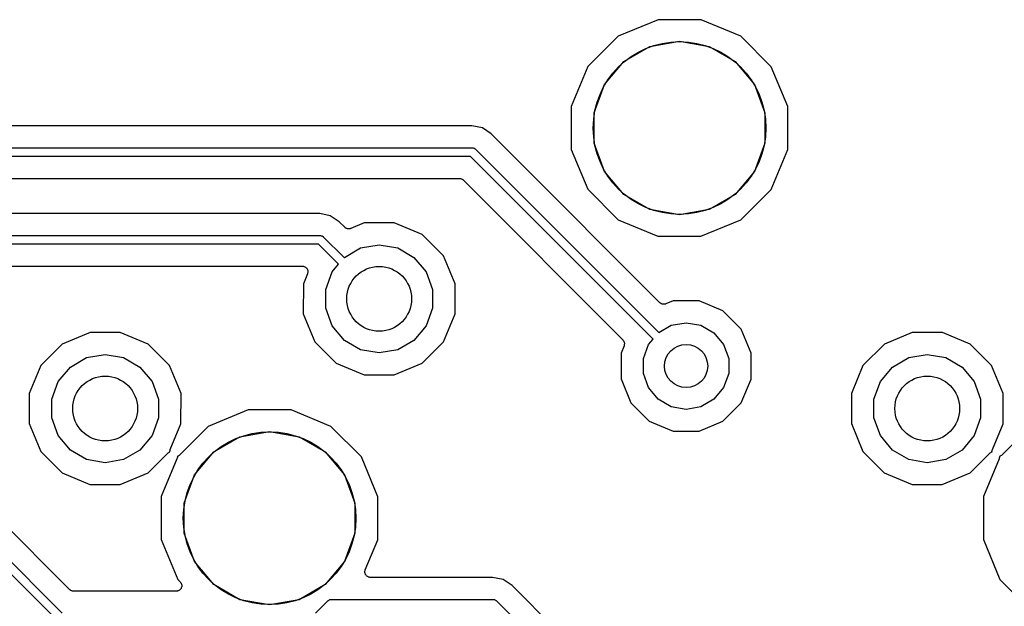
# Model space of a CAD drawing. Extents: x 88 to 361, y -189 to -115.
# Tile 6 of 36: x 128 to 150, y -164 to -150. Entities that reach past the tile are written whole.
import ezdxf

# ---------------------------------------------------------------- set-up
doc = ezdxf.new("R2010")
doc.units = 0
doc.header["$MEASUREMENT"] = 0
doc.layers.add('BLACK', color=7, linetype='CONTINUOUS')

msp = doc.modelspace()

# ---------------------------------------------------------------- linework, layer by layer
at = {"layer": 'Black'}
for p, q in [((142.353, -150.381), (141.431, -150.762)), ((143.351, -150.381), (142.353, -150.381)), ((144.272, -150.764), (143.351, -150.381)), ((141.431, -150.762), (140.725, -151.466)), ((144.977, -151.47), (144.272, -150.764)), ((141.559, -151.351), (142.163, -151.002)), ((142.163, -151.002), (142.85, -150.881)), ((142.85, -150.881), (143.536, -151.002)), ((143.536, -151.002), (144.14, -151.351)), ((140.725, -151.466), (140.342, -152.388)), ((141.111, -151.885), (141.559, -151.351)), ((144.14, -151.351), (144.588, -151.885)), ((145.358, -152.392), (144.977, -151.47)), ((140.872, -152.54), (141.111, -151.885)), ((144.588, -151.885), (144.827, -152.54)), ((140.342, -152.388), (140.341, -153.386)), ((145.357, -153.39), (145.358, -152.392)), ((140.872, -153.238), (140.872, -152.54)), ((144.827, -152.54), (144.827, -153.238)), ((138.036, -152.84), (125.447, -152.84)), ((138.281, -152.888), (138.036, -152.84)), ((138.488, -153.027), (138.281, -152.888)), ((138.962, -153.501), (138.488, -153.027)), ((141.111, -153.893), (140.872, -153.238)), ((144.827, -153.238), (144.588, -153.893)), ((138.008, -153.548), (123.426, -153.548)), ((123.467, -153.348), (138.049, -153.348)), ((142.236, -157.776), (138.008, -153.548)), ((138.049, -153.348), (138.053, -153.349)), ((138.053, -153.349), (138.058, -153.348)), ((138.058, -153.348), (138.07, -153.352)), ((138.07, -153.352), (138.083, -153.354)), ((138.083, -153.354), (138.087, -153.356)), ((138.087, -153.356), (138.091, -153.357)), ((138.091, -153.357), (138.102, -153.365)), ((138.102, -153.365), (138.113, -153.371)), ((138.113, -153.371), (138.116, -153.375)), ((138.116, -153.375), (138.12, -153.377)), ((138.12, -153.377), (142.368, -157.626)), ((142.396, -156.935), (138.962, -153.501)), ((140.341, -153.386), (140.722, -154.308)), ((144.975, -154.311), (145.357, -153.39)), ((141.559, -154.427), (141.111, -153.893)), ((144.588, -153.893), (144.14, -154.427)), ((123.438, -154.056), (137.745, -154.056)), ((137.745, -154.056), (137.75, -154.057)), ((137.75, -154.057), (137.756, -154.056)), ((137.756, -154.056), (137.772, -154.061)), ((137.772, -154.061), (137.788, -154.063)), ((137.788, -154.063), (137.793, -154.066)), ((137.793, -154.066), (137.798, -154.068)), ((137.798, -154.068), (137.812, -154.077)), ((137.812, -154.077), (137.826, -154.085)), ((137.826, -154.085), (137.83, -154.09)), ((137.83, -154.09), (137.834, -154.093)), ((137.834, -154.093), (141.536, -157.795)), ((140.722, -154.308), (141.427, -155.014)), ((142.163, -154.776), (141.559, -154.427)), ((144.14, -154.427), (143.536, -154.776)), ((144.268, -155.016), (144.975, -154.311)), ((134.512, -154.872), (118.218, -154.872)), ((134.756, -154.92), (134.512, -154.872)), ((142.85, -154.897), (142.163, -154.776)), ((143.536, -154.776), (142.85, -154.897)), ((134.964, -155.059), (134.756, -154.92)), ((135.093, -155.188), (134.964, -155.059)), ((135.542, -155.087), (135.231, -155.215)), ((136.241, -155.088), (135.542, -155.087)), ((136.887, -155.356), (136.241, -155.088)), ((141.427, -155.014), (142.349, -155.397)), ((143.346, -155.397), (144.268, -155.016)), ((135.1, -155.193), (135.093, -155.188)), ((135.105, -155.199), (135.1, -155.193)), ((135.117, -155.205), (135.105, -155.199)), ((135.129, -155.213), (135.117, -155.205)), ((135.137, -155.215), (135.129, -155.213)), ((135.144, -155.219), (135.137, -155.215)), ((135.158, -155.221), (135.144, -155.219)), ((135.171, -155.225), (135.158, -155.221)), ((135.18, -155.224), (135.171, -155.225)), ((135.188, -155.225), (135.18, -155.224)), ((135.202, -155.222), (135.188, -155.225)), ((135.215, -155.221), (135.202, -155.222)), ((135.223, -155.217), (135.215, -155.221)), ((135.231, -155.215), (135.223, -155.217)), ((137.381, -155.851), (136.887, -155.356)), ((118.205, -155.38), (134.525, -155.38)), ((134.483, -155.58), (118.247, -155.58)), ((134.949, -156.045), (134.483, -155.58)), ((134.525, -155.38), (134.529, -155.381)), ((134.529, -155.381), (134.533, -155.38)), ((134.533, -155.38), (134.546, -155.384)), ((134.546, -155.384), (134.559, -155.386)), ((134.559, -155.386), (134.563, -155.388)), ((134.563, -155.388), (134.567, -155.389)), ((134.567, -155.389), (134.578, -155.397)), ((134.578, -155.397), (134.589, -155.403)), ((134.589, -155.403), (134.592, -155.407)), ((134.592, -155.407), (134.595, -155.409)), ((134.595, -155.409), (135.078, -155.891)), ((135.461, -155.666), (135.89, -155.591)), ((135.89, -155.591), (136.319, -155.666)), ((142.349, -155.397), (143.346, -155.397)), ((135.084, -155.884), (135.461, -155.666)), ((136.319, -155.666), (136.696, -155.884)), ((134.804, -156.218), (134.949, -156.045)), ((135.078, -155.891), (135.084, -155.884)), ((136.696, -155.884), (136.976, -156.218)), ((137.648, -156.497), (137.381, -155.851)), ((118.619, -156.088), (134.111, -156.088)), ((134.111, -156.088), (134.125, -156.09)), ((134.125, -156.09), (134.139, -156.091)), ((134.228, -156.263), (134.133, -156.494)), ((134.139, -156.091), (134.146, -156.094)), ((134.146, -156.094), (134.154, -156.095)), ((134.154, -156.095), (134.166, -156.102)), ((134.166, -156.102), (134.179, -156.108)), ((134.179, -156.108), (134.185, -156.113)), ((134.185, -156.113), (134.193, -156.117)), ((134.193, -156.117), (134.202, -156.128)), ((134.202, -156.128), (134.212, -156.138)), ((134.212, -156.138), (134.216, -156.145)), ((134.216, -156.145), (134.221, -156.151)), ((134.221, -156.151), (134.226, -156.164)), ((134.226, -156.164), (134.232, -156.177)), ((134.231, -156.25), (134.228, -156.263)), ((134.236, -156.237), (134.231, -156.25)), ((134.232, -156.177), (134.233, -156.185)), ((134.233, -156.185), (134.236, -156.193)), ((134.236, -156.193), (134.236, -156.207)), ((134.236, -156.207), (134.238, -156.22)), ((134.238, -156.22), (134.236, -156.228)), ((134.236, -156.228), (134.236, -156.237)), ((134.655, -156.627), (134.804, -156.218)), ((136.976, -156.218), (137.125, -156.627)), ((134.133, -156.494), (134.132, -157.193)), ((137.647, -157.196), (137.648, -156.497)), ((134.655, -157.063), (134.655, -156.627)), ((137.125, -156.627), (137.125, -157.063)), ((142.403, -156.94), (142.396, -156.935)), ((142.409, -156.946), (142.403, -156.94)), ((142.421, -156.953), (142.409, -156.946)), ((142.432, -156.96), (142.421, -156.953)), ((142.44, -156.963), (142.432, -156.96)), ((142.448, -156.966), (142.44, -156.963)), ((142.462, -156.968), (142.448, -156.966)), ((142.475, -156.972), (142.462, -156.968)), ((142.505, -156.969), (142.492, -156.972)), ((142.519, -156.968), (142.505, -156.969)), ((142.526, -156.965), (142.519, -156.968)), ((142.535, -156.963), (142.526, -156.965)), ((142.703, -156.893), (142.535, -156.963)), ((143.303, -156.894), (142.703, -156.893)), ((143.857, -157.124), (143.303, -156.894)), ((134.132, -157.193), (134.399, -157.839)), ((134.804, -157.472), (134.655, -157.063)), ((137.125, -157.063), (136.976, -157.472)), ((137.379, -157.842), (137.647, -157.196)), ((142.483, -156.971), (142.475, -156.972)), ((142.492, -156.972), (142.483, -156.971)), ((144.281, -157.548), (143.857, -157.124)), ((142.659, -157.458), (143.002, -157.397)), ((143.002, -157.397), (143.345, -157.458)), ((129.192, -157.627), (128.546, -157.894)), ((129.891, -157.628), (129.192, -157.627)), ((130.537, -157.896), (129.891, -157.628)), ((135.084, -157.806), (134.804, -157.472)), ((136.976, -157.472), (136.696, -157.806)), ((142.368, -157.626), (142.659, -157.458)), ((143.345, -157.458), (143.647, -157.632)), ((143.647, -157.632), (143.871, -157.899)), ((144.51, -158.102), (144.281, -157.548)), ((148.242, -157.627), (147.596, -157.894)), ((148.941, -157.628), (148.242, -157.627)), ((149.587, -157.896), (148.941, -157.628)), ((134.399, -157.839), (134.893, -158.334)), ((135.461, -158.024), (135.084, -157.806)), ((136.696, -157.806), (136.319, -158.024)), ((136.884, -158.336), (137.379, -157.842)), ((141.536, -157.795), (141.541, -157.802)), ((141.541, -157.802), (141.547, -157.807)), ((141.547, -157.807), (141.554, -157.82)), ((141.554, -157.82), (141.562, -157.831)), ((141.562, -157.831), (141.564, -157.839)), ((141.564, -157.839), (141.568, -157.847)), ((141.568, -157.847), (141.569, -157.86)), ((141.569, -157.86), (141.573, -157.874)), ((141.573, -157.874), (141.572, -157.882)), ((141.572, -157.882), (141.573, -157.89)), ((142.133, -157.899), (142.236, -157.776)), ((128.546, -157.894), (128.051, -158.388)), ((131.031, -158.391), (130.537, -157.896)), ((135.89, -158.099), (135.461, -158.024)), ((136.319, -158.024), (135.89, -158.099)), ((141.495, -158.1), (141.494, -158.699)), ((141.564, -157.933), (141.495, -158.1)), ((141.566, -157.925), (141.564, -157.933)), ((141.569, -157.918), (141.566, -157.925)), ((141.57, -157.904), (141.569, -157.918)), ((141.573, -157.89), (141.57, -157.904)), ((142.014, -158.227), (142.133, -157.899)), ((143.871, -157.899), (143.99, -158.227)), ((144.509, -158.702), (144.51, -158.102)), ((147.596, -157.894), (147.101, -158.388)), ((150.081, -158.391), (149.587, -157.896)), ((128.734, -158.424), (129.111, -158.206)), ((129.111, -158.206), (129.54, -158.131)), ((129.54, -158.131), (129.969, -158.206)), ((129.969, -158.206), (130.346, -158.424)), ((134.893, -158.334), (135.539, -158.602)), ((136.238, -158.603), (136.884, -158.336)), ((142.014, -158.575), (142.014, -158.227)), ((143.99, -158.227), (143.99, -158.575)), ((147.784, -158.424), (148.161, -158.206)), ((148.161, -158.206), (148.59, -158.131)), ((148.59, -158.131), (149.019, -158.206)), ((149.019, -158.206), (149.396, -158.424)), ((128.051, -158.388), (127.783, -159.034)), ((128.454, -158.758), (128.734, -158.424)), ((130.346, -158.424), (130.626, -158.758)), ((131.298, -159.037), (131.031, -158.391)), ((147.101, -158.388), (146.833, -159.034)), ((147.504, -158.758), (147.784, -158.424)), ((149.396, -158.424), (149.676, -158.758)), ((150.348, -159.037), (150.081, -158.391)), ((128.305, -159.167), (128.454, -158.758)), ((130.626, -158.758), (130.775, -159.167)), ((135.539, -158.602), (136.238, -158.603)), ((141.494, -158.699), (141.723, -159.254)), ((142.133, -158.902), (142.014, -158.575)), ((143.99, -158.575), (143.871, -158.902)), ((144.279, -159.256), (144.509, -158.702)), ((147.355, -159.167), (147.504, -158.758)), ((149.676, -158.758), (149.825, -159.167)), ((142.357, -159.169), (142.133, -158.902)), ((143.871, -158.902), (143.647, -159.169)), ((127.783, -159.034), (127.782, -159.733)), ((128.305, -159.603), (128.305, -159.167)), ((130.775, -159.167), (130.775, -159.603)), ((131.297, -159.736), (131.298, -159.037)), ((142.659, -159.344), (142.357, -159.169)), ((143.647, -159.169), (143.345, -159.344)), ((146.833, -159.034), (146.832, -159.733)), ((147.355, -159.603), (147.355, -159.167)), ((149.825, -159.167), (149.825, -159.603)), ((150.347, -159.736), (150.348, -159.037)), ((132.853, -159.417), (131.931, -159.798)), ((133.851, -159.417), (132.853, -159.417)), ((134.773, -159.8), (133.851, -159.417)), ((141.723, -159.254), (142.147, -159.678)), ((143.002, -159.404), (142.659, -159.344)), ((143.345, -159.344), (143.002, -159.404)), ((143.855, -159.679), (144.279, -159.256)), ((128.454, -160.012), (128.305, -159.603)), ((130.775, -159.603), (130.626, -160.012)), ((142.147, -159.678), (142.701, -159.908)), ((143.301, -159.909), (143.855, -159.679)), ((147.504, -160.012), (147.355, -159.603)), ((149.825, -159.603), (149.676, -160.012)), ((127.782, -159.733), (128.049, -160.379)), ((131.05, -160.332), (131.297, -159.736)), ((131.931, -159.798), (131.257, -160.471)), ((132.663, -160.038), (133.35, -159.917)), ((133.35, -159.917), (134.037, -160.038)), ((135.477, -160.506), (134.773, -159.8)), ((142.701, -159.908), (143.301, -159.909)), ((146.832, -159.733), (147.099, -160.379)), ((150.1, -160.332), (150.347, -159.736)), ((150.981, -159.798), (150.307, -160.471)), ((128.734, -160.346), (128.454, -160.012)), ((130.626, -160.012), (130.346, -160.346)), ((132.06, -160.387), (132.663, -160.038)), ((134.037, -160.038), (134.64, -160.387)), ((147.784, -160.346), (147.504, -160.012)), ((149.676, -160.012), (149.396, -160.346)), ((124.718, -160.295), (128.548, -164.125)), ((128.721, -163.58), (125.418, -160.277)), ((128.049, -160.379), (128.543, -160.874)), ((129.111, -160.564), (128.734, -160.346)), ((130.346, -160.346), (129.969, -160.564)), ((131.013, -160.403), (131.029, -160.391)), ((131.029, -160.391), (131.031, -160.39)), ((131.031, -160.39), (131.033, -160.389)), ((131.033, -160.389), (131.042, -160.386)), ((131.04, -160.375), (131.041, -160.372)), ((131.042, -160.386), (131.04, -160.375)), ((131.041, -160.37), (131.046, -160.351)), ((131.041, -160.372), (131.041, -160.37)), ((131.046, -160.351), (131.05, -160.332)), ((131.611, -160.921), (132.06, -160.387)), ((134.64, -160.387), (135.089, -160.921)), ((147.099, -160.379), (147.593, -160.874)), ((148.161, -160.564), (147.784, -160.346)), ((149.396, -160.346), (149.019, -160.564)), ((150.063, -160.403), (150.079, -160.391)), ((150.079, -160.391), (150.081, -160.39)), ((150.081, -160.39), (150.083, -160.389)), ((150.083, -160.389), (150.092, -160.386)), ((150.09, -160.375), (150.091, -160.372)), ((150.092, -160.386), (150.09, -160.375)), ((150.091, -160.37), (150.096, -160.351)), ((150.091, -160.372), (150.091, -160.37)), ((150.096, -160.351), (150.1, -160.332)), ((128.436, -164.296), (124.586, -160.446)), ((129.54, -160.639), (129.111, -160.564)), ((129.969, -160.564), (129.54, -160.639)), ((130.534, -160.876), (130.997, -160.414)), ((131.204, -160.552), (130.842, -161.424)), ((130.997, -160.414), (131.013, -160.403)), ((131.209, -160.534), (131.204, -160.552)), ((131.214, -160.515), (131.209, -160.534)), ((131.221, -160.496), (131.212, -160.498)), ((131.212, -160.498), (131.214, -160.509)), ((131.214, -160.509), (131.213, -160.512)), ((131.213, -160.512), (131.214, -160.515)), ((131.223, -160.494), (131.221, -160.496)), ((131.226, -160.493), (131.223, -160.494)), ((131.241, -160.482), (131.226, -160.493)), ((131.257, -160.471), (131.241, -160.482)), ((135.858, -161.428), (135.477, -160.506)), ((148.59, -160.639), (148.161, -160.564)), ((149.019, -160.564), (148.59, -160.639)), ((149.584, -160.876), (150.047, -160.414)), ((150.254, -160.552), (149.892, -161.424)), ((150.047, -160.414), (150.063, -160.403)), ((150.259, -160.534), (150.254, -160.552)), ((150.264, -160.515), (150.259, -160.534)), ((150.271, -160.496), (150.262, -160.498)), ((150.262, -160.498), (150.264, -160.509)), ((150.264, -160.509), (150.263, -160.512)), ((150.263, -160.512), (150.264, -160.515)), ((150.273, -160.494), (150.271, -160.496)), ((150.276, -160.493), (150.273, -160.494)), ((150.291, -160.482), (150.276, -160.493)), ((150.307, -160.471), (150.291, -160.482)), ((128.543, -160.874), (129.189, -161.142)), ((129.888, -161.143), (130.534, -160.876)), ((131.373, -161.576), (131.611, -160.921)), ((135.089, -160.921), (135.327, -161.576)), ((147.593, -160.874), (148.239, -161.142)), ((148.938, -161.143), (149.584, -160.876)), ((129.189, -161.142), (129.888, -161.143)), ((148.239, -161.142), (148.938, -161.143)), ((130.842, -161.424), (130.842, -162.422)), ((135.858, -162.426), (135.858, -161.428)), ((149.892, -161.424), (149.892, -162.422)), ((131.373, -162.274), (131.373, -161.576)), ((135.327, -161.576), (135.327, -162.274)), ((130.842, -162.422), (131.223, -163.344)), ((131.611, -162.929), (131.373, -162.274)), ((135.327, -162.274), (135.089, -162.929)), ((135.569, -163.121), (135.858, -162.426)), ((149.892, -162.422), (150.273, -163.344)), ((132.06, -163.463), (131.611, -162.929)), ((135.089, -162.929), (134.64, -163.463)), ((135.566, -163.135), (135.569, -163.121)), ((131.223, -163.344), (131.279, -163.4)), ((135.559, -163.164), (135.561, -163.156)), ((135.561, -163.178), (135.559, -163.164)), ((135.561, -163.148), (135.566, -163.135)), ((135.561, -163.156), (135.561, -163.148)), ((135.561, -163.192), (135.561, -163.178)), ((135.564, -163.2), (135.561, -163.192)), ((135.565, -163.208), (135.564, -163.2)), ((135.571, -163.22), (135.565, -163.208)), ((135.576, -163.233), (135.571, -163.22)), ((135.582, -163.24), (135.576, -163.233)), ((135.585, -163.247), (135.582, -163.24)), ((135.596, -163.257), (135.585, -163.247)), ((135.605, -163.267), (135.596, -163.257)), ((135.612, -163.271), (135.605, -163.267)), ((135.618, -163.277), (135.612, -163.271)), ((135.631, -163.282), (135.618, -163.277)), ((135.643, -163.289), (135.631, -163.282)), ((135.651, -163.291), (135.643, -163.289)), ((135.659, -163.294), (135.651, -163.291)), ((135.672, -163.295), (135.659, -163.294)), ((135.686, -163.297), (135.672, -163.295)), ((138.517, -163.297), (135.686, -163.297)), ((138.761, -163.346), (138.517, -163.297)), ((138.968, -163.484), (138.761, -163.346)), ((150.273, -163.344), (150.708, -163.78)), ((128.725, -163.583), (128.721, -163.58)), ((128.729, -163.587), (128.725, -163.583)), ((128.743, -163.596), (128.729, -163.587)), ((131.271, -163.587), (131.266, -163.59)), ((131.281, -163.575), (131.271, -163.587)), ((131.279, -163.4), (131.288, -163.414)), ((131.293, -163.563), (131.281, -163.575)), ((131.288, -163.414), (131.299, -163.427)), ((131.295, -163.558), (131.293, -163.563)), ((131.299, -163.554), (131.295, -163.558)), ((131.299, -163.427), (131.301, -163.432)), ((131.305, -163.538), (131.299, -163.554)), ((131.301, -163.432), (131.304, -163.436)), ((131.304, -163.436), (131.308, -163.452)), ((131.312, -163.523), (131.305, -163.538)), ((131.308, -163.452), (131.314, -163.468)), ((131.314, -163.512), (131.312, -163.517)), ((131.312, -163.517), (131.312, -163.523)), ((131.314, -163.468), (131.314, -163.474)), ((131.314, -163.474), (131.316, -163.479)), ((131.316, -163.479), (131.314, -163.496)), ((131.314, -163.496), (131.314, -163.512)), ((132.663, -163.812), (132.06, -163.463)), ((134.64, -163.463), (134.037, -163.812)), ((141.278, -165.794), (138.968, -163.484)), ((128.757, -163.605), (128.743, -163.596)), ((128.762, -163.607), (128.757, -163.605)), ((128.767, -163.609), (128.762, -163.607)), ((128.784, -163.612), (128.767, -163.609)), ((128.8, -163.617), (128.784, -163.612)), ((128.805, -163.616), (128.8, -163.617)), ((128.811, -163.617), (128.805, -163.616)), ((131.189, -163.617), (128.811, -163.617)), ((131.205, -163.614), (131.189, -163.617)), ((131.222, -163.613), (131.205, -163.614)), ((131.227, -163.61), (131.222, -163.613)), ((131.233, -163.609), (131.227, -163.61)), ((131.247, -163.601), (131.233, -163.609)), ((131.262, -163.594), (131.247, -163.601)), ((131.266, -163.59), (131.262, -163.594)), ((133.35, -163.933), (132.663, -163.812)), ((134.037, -163.812), (133.35, -163.933)), ((134.725, -163.822), (134.735, -163.814)), ((134.735, -163.814), (134.74, -163.813)), ((134.74, -163.813), (134.743, -163.811)), ((134.743, -163.811), (134.756, -163.809)), ((134.756, -163.809), (134.769, -163.805)), ((134.769, -163.805), (134.773, -163.806)), ((134.773, -163.806), (134.778, -163.805)), ((134.778, -163.805), (138.53, -163.805)), ((138.53, -163.805), (138.534, -163.806)), ((138.534, -163.806), (138.538, -163.805)), ((138.538, -163.805), (138.551, -163.809)), ((138.551, -163.809), (138.564, -163.811)), ((138.564, -163.811), (138.568, -163.813)), ((138.568, -163.813), (138.572, -163.814)), ((138.572, -163.814), (138.583, -163.822)), ((134.416, -164.125), (134.707, -163.834)), ((134.707, -163.834), (134.71, -163.832)), ((134.71, -163.832), (134.713, -163.828)), ((134.713, -163.828), (134.725, -163.822)), ((138.583, -163.822), (138.594, -163.828)), ((138.594, -163.828), (138.597, -163.832)), ((138.597, -163.832), (138.6, -163.834)), ((138.6, -163.834), (141.986, -167.22))]:
    msp.add_line(p, q, dxfattribs=at)
for centre, radius in [((142.85, -152.889), 2), ((135.89, -156.845), 0.7506), ((143.002, -158.401), 0.5004), ((129.54, -159.385), 0.7506), ((148.59, -159.385), 0.7506), ((133.35, -161.925), 2)]:
    msp.add_circle(centre, radius, dxfattribs=at)

doc.saveas('drawing.dxf')
